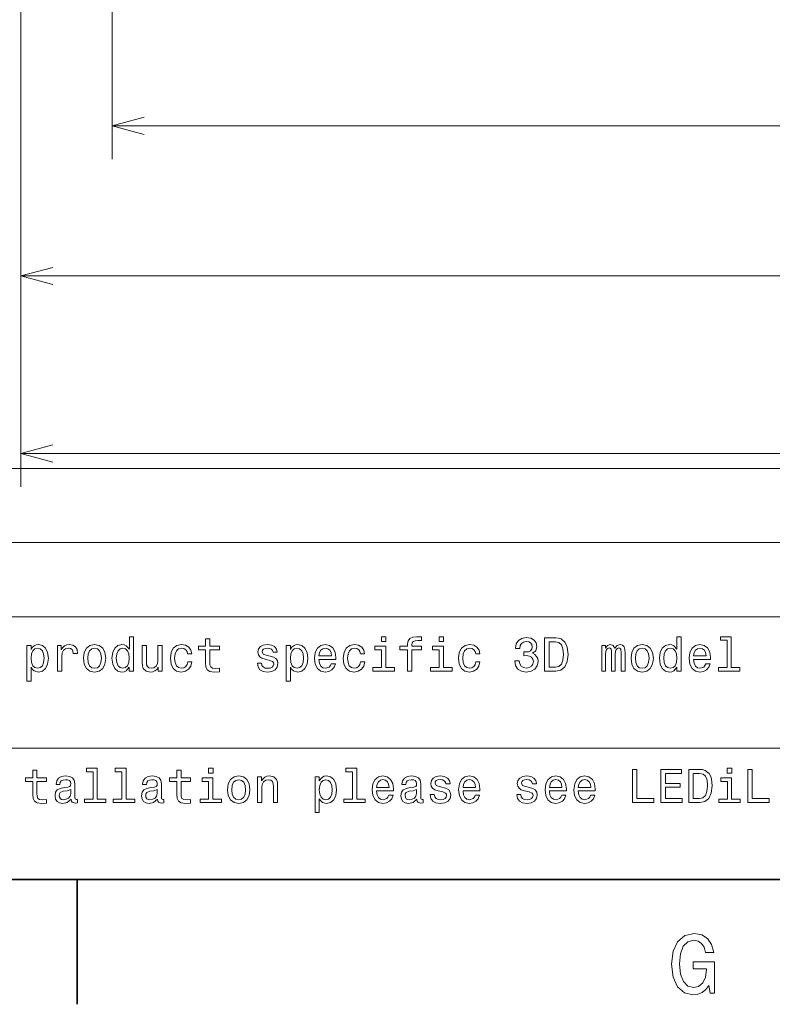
# Model space of a CAD drawing. Extents: x 0 to 594, y 0 to 420.
# Tile 3 of 33: x 71 to 116, y 2 to 62. Entities that reach past the tile are written whole.
import ezdxf

# ---------------------------------------------------------------- set-up
doc = ezdxf.new("R2010")
doc.units = 0

msp = doc.modelspace()

# ---------------------------------------------------------------- linework, layer by layer
at = {"color": 7, "lineweight": 13}
for p, q in [((76.5, 151.399994), (76.5, 53.348)), ((71, 120), (71, 33.643051)), ((71, 120), (71, 44.318169)), ((76.5, 55.348), (210, 55.348)), ((71, 46.318169), (210, 46.318169)), ((71, 35.643051), (349, 35.643051)), ((25, 34.731987), (155.380432, 34.731987)), ((25, 30.276655), (155.380432, 30.276655)), ((25, 25.821323), (155.380432, 25.821323)), ((25, 17.910662), (155.380432, 17.910662)), ((25, 10), (155.380432, 10))]:
    msp.add_line(p, q, dxfattribs=at)
at = {"color": 7, "lineweight": 35}
for p, q in [((10, 10), (584, 10)), ((74.400002, 10), (74.400002, 2.5))]:
    msp.add_line(p, q, dxfattribs=at)
at = {"color": 7, "lineweight": 13}
for points in [[(78.431854, 55.865639), (76.5, 55.348), (78.431854, 54.83036)], [(72.931854, 46.835808), (71, 46.318169), (72.931854, 45.800529)], [(72.931854, 36.16069), (71, 35.643051), (72.931854, 35.125412)]]:
    msp.add_lwpolyline(points, dxfattribs=at)
for points in [[(77.53315, 22.785301), (77.53315, 22.546108), (77.786758, 22.546108), (77.786758, 24.615273), (77.536034, 24.615273), (77.536034, 23.857347), (77.342949, 24.076368), (77.224792, 24.128241), (77.089348, 24.148415), (76.844391, 24.090776), (76.65419, 23.929394), (76.530273, 23.670027), (76.487045, 23.321323), (76.530273, 22.972622), (76.65419, 22.710373), (76.844391, 22.546108), (77.089348, 22.491354), (77.224792, 22.511526), (77.345833, 22.563398)], [(82.126816, 23.825647), (82.126816, 23.05043), (82.144104, 22.799711), (82.224792, 22.626801), (82.386177, 22.525936), (82.659958, 22.491354), (82.959671, 22.505762), (82.959671, 22.724783), (82.740646, 22.707491), (82.541794, 22.730547), (82.435165, 22.802593), (82.389061, 22.92363), (82.380417, 23.093658), (82.380417, 23.825647), (82.959671, 23.825647), (82.959671, 24.041786), (82.380417, 24.041786), (82.380417, 24.494236), (82.126816, 24.494236), (82.126816, 24.041786), (81.688766, 24.041786), (81.688766, 23.825647)], [(92.979843, 24.615273), (92.71183, 24.615273), (92.71183, 24.327087), (92.979843, 24.327087)], [(94.282433, 23.825647), (94.282433, 22.546108), (94.536041, 22.546108), (94.536041, 23.825647), (95.112404, 23.825647), (95.112404, 24.041786), (94.536041, 24.041786), (94.536041, 24.136887), (94.556213, 24.252159), (94.622498, 24.329969), (94.734886, 24.37608), (94.896271, 24.39337), (95.112404, 24.381844), (95.112404, 24.600863), (94.838631, 24.615273), (94.59079, 24.589336), (94.417885, 24.511526), (94.31414, 24.37608), (94.282433, 24.182995), (94.282433, 24.041786), (93.818459, 24.041786), (93.818459, 23.825647)], [(96.449585, 24.615273), (96.181572, 24.615273), (96.181572, 24.327087), (96.449585, 24.327087)], [(100.740654, 23.174351), (100.740654, 23.154177), (100.786758, 22.87752), (100.922211, 22.670027), (101.135468, 22.537462), (101.417885, 22.488472), (101.717598, 22.537462), (101.942383, 22.664265), (102.086472, 22.865993), (102.138344, 23.125359), (102.115295, 23.295387), (102.051888, 23.433716), (101.948143, 23.540344), (101.809814, 23.618155), (101.997139, 23.773773), (102.063416, 24.021612), (102.020187, 24.246397), (101.896271, 24.416426), (101.694542, 24.523054), (101.417885, 24.560516), (101.158516, 24.514408), (100.959671, 24.387608), (100.829987, 24.185877), (100.786758, 23.917866), (100.786758, 23.897694), (101.043243, 23.897694), (101.066299, 24.08213), (101.141228, 24.214697), (101.262268, 24.295387), (101.432297, 24.324205), (101.582153, 24.301151), (101.691658, 24.240633), (101.757942, 24.142651), (101.783882, 24.010086), (101.757942, 23.868876), (101.688782, 23.773773), (101.567741, 23.716137), (101.403473, 23.698847), (101.291084, 23.701729), (101.291084, 23.474062), (101.432297, 23.479826), (101.613853, 23.45389), (101.749298, 23.384726), (101.829987, 23.272333), (101.85881, 23.125359), (101.82711, 22.958212), (101.74353, 22.834293), (101.61097, 22.756483), (101.435173, 22.730547), (101.253624, 22.759365), (101.121056, 22.845819), (101.037483, 22.984148), (101.005783, 23.174351)], [(103.198868, 24.546108), (102.533157, 24.546108), (102.533157, 22.546108), (103.198868, 22.546108), (103.512985, 22.609509), (103.746414, 22.802593), (103.890511, 23.116713), (103.942383, 23.546108), (103.896271, 23.984148), (103.838638, 24.157059), (103.757942, 24.295387), (103.524513, 24.482708), (103.371773, 24.528816)], [(103.178696, 24.306915), (103.397713, 24.263687), (103.547569, 24.131123), (103.636909, 23.894812), (103.665726, 23.546108), (103.634026, 23.208933), (103.544685, 22.972622), (103.391953, 22.831411), (103.178696, 22.785301), (102.80117, 22.785301), (102.80117, 24.306915)], [(110.495697, 22.785301), (110.495697, 22.546108), (110.749298, 22.546108), (110.749298, 24.615273), (110.498581, 24.615273), (110.498581, 23.857347), (110.305496, 24.076368), (110.18734, 24.128241), (110.051895, 24.148415), (109.806938, 24.090776), (109.616737, 23.929394), (109.492813, 23.670027), (109.449585, 23.321323), (109.492813, 22.972622), (109.616737, 22.710373), (109.806938, 22.546108), (110.051895, 22.491354), (110.18734, 22.511526), (110.30838, 22.563398)], [(113.518753, 24.402016), (113.518753, 22.759365), (112.997139, 22.759365), (112.997139, 22.546108), (114.291092, 22.546108), (114.291092, 22.759365), (113.772354, 22.759365), (113.772354, 24.615273), (113.121063, 24.615273), (113.121063, 24.402016)], [(71.616722, 23.854465), (71.616722, 24.093658), (71.363121, 24.093658), (71.363121, 21.946684), (71.616722, 21.946684), (71.616722, 22.782419), (71.706055, 22.646973), (71.806923, 22.557636), (72.060532, 22.491354), (72.302597, 22.546108), (72.492798, 22.710373), (72.616722, 22.96974), (72.662827, 23.321323), (72.616722, 23.670027), (72.492798, 23.929394), (72.302597, 24.090776), (72.060532, 24.148415), (71.922195, 24.131123), (71.804047, 24.076368), (71.703178, 23.984148)], [(72.017303, 22.719019), (71.847275, 22.756483), (71.723351, 22.871758), (71.645538, 23.059076), (71.619606, 23.321323), (71.645538, 23.58069), (71.723351, 23.768011), (71.847275, 23.880402), (72.017303, 23.920748), (72.17292, 23.880402), (72.296837, 23.765129), (72.374649, 23.577808), (72.403465, 23.321323), (72.374649, 23.061958), (72.296837, 22.871758), (72.17292, 22.756483)], [(73.207504, 22.546108), (73.461105, 22.546108), (73.461105, 23.430834), (73.487045, 23.644091), (73.56485, 23.796829), (73.69165, 23.889048), (73.861679, 23.920748), (73.98848, 23.900576), (74.08358, 23.842937), (74.14122, 23.744955), (74.161392, 23.612391), (74.417877, 23.612391), (74.383293, 23.845819), (74.288193, 24.012966), (74.129692, 24.113831), (73.913551, 24.148415), (73.766579, 24.125359), (73.639778, 24.067722), (73.52739, 23.96974), (73.438049, 23.837175), (73.438049, 24.093658), (73.207504, 24.093658)], [(74.772339, 23.318443), (74.818451, 22.966858), (74.951019, 22.707491), (75.161392, 22.546108), (75.443817, 22.491354), (75.723351, 22.546108), (75.933731, 22.704609), (76.066292, 22.963976), (76.11528, 23.318443), (76.066292, 23.670027), (75.933731, 23.932276), (75.723351, 24.090776), (75.443817, 24.148415), (75.161392, 24.090776), (74.951019, 23.929394), (74.818451, 23.670027)], [(75.031708, 23.321323), (75.057648, 23.58069), (75.138336, 23.768011), (75.268021, 23.883284), (75.443817, 23.92363), (75.616722, 23.883284), (75.746407, 23.770891), (75.827103, 23.58069), (75.855911, 23.321323), (75.827103, 23.059076), (75.746407, 22.868876), (75.616722, 22.753601), (75.443817, 22.716137), (75.268021, 22.753601), (75.138336, 22.868876), (75.057648, 23.059076)], [(77.132576, 23.920748), (77.299721, 23.880402), (77.426521, 23.768011), (77.50145, 23.58069), (77.530273, 23.321323), (77.50145, 23.059076), (77.426521, 22.871758), (77.299721, 22.756483), (77.132576, 22.719019), (76.974075, 22.756483), (76.853035, 22.871758), (76.772339, 23.061958), (76.746407, 23.321323), (76.772339, 23.577808), (76.853035, 23.765129), (76.974075, 23.880402)], [(79.510101, 24.093658), (79.256493, 24.093658), (79.256493, 23.200287), (79.227676, 22.992794), (79.144104, 22.842937), (79.01442, 22.750719), (78.844391, 22.721901), (78.708939, 22.744955), (78.62249, 22.814119), (78.573502, 22.932276), (78.561966, 23.099422), (78.561966, 24.093658), (78.308365, 24.093658), (78.308365, 23.076368), (78.317017, 22.871758), (78.371765, 22.701727), (78.53891, 22.546108), (78.806931, 22.491354), (78.951019, 22.511526), (79.074936, 22.563398), (79.181564, 22.652737), (79.268021, 22.782419), (79.268021, 22.546108), (79.510101, 22.546108)], [(81.037476, 23.58069), (81.288193, 23.58069), (81.23632, 23.811237), (81.112404, 23.992794), (80.919319, 24.105186), (80.668594, 24.148415), (80.391937, 24.090776), (80.181564, 23.929394), (80.049004, 23.667145), (80.002892, 23.315561), (80.04612, 22.966858), (80.175804, 22.707491), (80.380417, 22.546108), (80.659958, 22.491354), (80.907791, 22.53458), (81.100876, 22.655619), (81.233444, 22.845819), (81.291077, 23.099422), (81.049004, 23.099422), (81.005775, 22.93804), (80.925079, 22.817001), (80.809814, 22.742073), (80.668594, 22.719019), (80.492805, 22.756483), (80.366005, 22.871758), (80.288193, 23.059076), (80.26226, 23.324205), (80.288193, 23.583572), (80.368881, 23.770891), (80.498566, 23.886166), (80.668594, 23.926512), (80.818451, 23.900576), (80.930847, 23.834293), (81.005775, 23.724783)], [(86.01442, 23.448126), (85.76947, 23.505762), (85.587906, 23.572044), (85.52739, 23.707491), (85.544678, 23.802593), (85.605202, 23.871758), (85.703186, 23.914984), (85.844391, 23.932276), (85.979843, 23.914984), (86.086472, 23.863111), (86.155632, 23.785301), (86.184448, 23.681555), (86.432289, 23.681555), (86.432289, 23.687319), (86.389061, 23.874638), (86.270905, 24.021612), (86.086472, 24.113831), (85.844391, 24.148415), (85.599442, 24.113831), (85.420761, 24.01873), (85.308365, 23.87752), (85.273788, 23.698847), (85.299728, 23.525936), (85.380417, 23.404898), (85.512985, 23.318443), (85.70607, 23.257923), (85.98848, 23.188759), (86.161392, 23.116713), (86.207504, 23.059076), (86.224792, 22.972622), (86.19886, 22.865993), (86.1297, 22.785301), (86.017303, 22.733429), (85.867447, 22.716137), (85.708946, 22.733429), (85.593674, 22.793947), (85.515862, 22.89193), (85.484161, 23.027376), (85.239204, 23.027376), (85.279556, 22.796829), (85.397705, 22.629683), (85.585022, 22.528818), (85.844391, 22.491354), (86.115288, 22.528818), (86.314133, 22.629683), (86.435165, 22.791065), (86.478394, 23.00144), (86.446701, 23.182997), (86.357361, 23.306915), (86.210388, 23.387608)], [(87.23056, 23.854465), (87.23056, 24.093658), (86.976959, 24.093658), (86.976959, 21.946684), (87.23056, 21.946684), (87.23056, 22.782419), (87.319901, 22.646973), (87.420761, 22.557636), (87.674362, 22.491354), (87.916443, 22.546108), (88.106644, 22.710373), (88.23056, 22.96974), (88.276672, 23.321323), (88.23056, 23.670027), (88.106644, 23.929394), (87.916443, 24.090776), (87.674362, 24.148415), (87.536041, 24.131123), (87.417877, 24.076368), (87.317017, 23.984148)], [(87.631134, 22.719019), (87.461105, 22.756483), (87.337189, 22.871758), (87.259384, 23.059076), (87.233444, 23.321323), (87.259384, 23.58069), (87.337189, 23.768011), (87.461105, 23.880402), (87.631134, 23.920748), (87.786758, 23.880402), (87.910675, 23.765129), (87.988487, 23.577808), (88.017303, 23.321323), (87.988487, 23.061958), (87.910675, 22.871758), (87.786758, 22.756483)], [(88.948135, 23.246397), (89.962555, 23.246397), (89.965431, 23.364552), (89.919327, 23.695965), (89.792526, 23.943802), (89.59079, 24.093658), (89.322784, 24.148415), (89.060532, 24.090776), (88.858803, 23.929394), (88.729126, 23.667145), (88.683014, 23.321323), (88.726242, 22.966858), (88.855927, 22.707491), (89.054764, 22.546108), (89.314133, 22.491354), (89.538918, 22.528818), (89.723358, 22.626801), (89.858803, 22.782419), (89.936615, 22.989912), (89.685898, 22.989912), (89.634018, 22.874638), (89.55909, 22.788183), (89.34584, 22.719019), (89.181564, 22.750719), (89.057648, 22.851583), (88.976959, 23.015848), (88.948135, 23.237751)], [(88.948135, 23.459652), (88.979843, 23.658501), (89.057648, 23.805473), (89.175812, 23.894812), (89.331421, 23.926512), (89.484161, 23.894812), (89.602318, 23.805473), (89.674362, 23.658501), (89.700302, 23.459652)], [(91.446701, 23.58069), (91.697418, 23.58069), (91.645546, 23.811237), (91.521629, 23.992794), (91.328545, 24.105186), (91.077827, 24.148415), (90.80117, 24.090776), (90.59079, 23.929394), (90.458229, 23.667145), (90.412117, 23.315561), (90.455345, 22.966858), (90.58503, 22.707491), (90.789642, 22.546108), (91.069176, 22.491354), (91.317017, 22.53458), (91.510101, 22.655619), (91.642662, 22.845819), (91.700302, 23.099422), (91.458229, 23.099422), (91.415001, 22.93804), (91.334305, 22.817001), (91.219032, 22.742073), (91.077827, 22.719019), (90.902031, 22.756483), (90.77523, 22.871758), (90.697418, 23.059076), (90.671486, 23.324205), (90.697418, 23.583572), (90.778114, 23.770891), (90.907799, 23.886166), (91.077827, 23.926512), (91.227676, 23.900576), (91.340073, 23.834293), (91.415001, 23.724783)], [(92.971199, 22.759365), (92.971199, 24.041786), (92.319901, 24.041786), (92.319901, 23.825647), (92.71759, 23.825647), (92.71759, 22.759365), (92.19886, 22.759365), (92.19886, 22.546108), (93.495689, 22.546108), (93.495689, 22.759365)], [(96.440941, 22.759365), (96.440941, 24.041786), (95.789642, 24.041786), (95.789642, 23.825647), (96.187332, 23.825647), (96.187332, 22.759365), (95.668602, 22.759365), (95.668602, 22.546108), (96.965431, 22.546108), (96.965431, 22.759365)], [(98.386185, 23.58069), (98.636902, 23.58069), (98.58503, 23.811237), (98.461113, 23.992794), (98.268028, 24.105186), (98.017311, 24.148415), (97.740654, 24.090776), (97.530273, 23.929394), (97.397713, 23.667145), (97.351601, 23.315561), (97.394829, 22.966858), (97.524513, 22.707491), (97.729126, 22.546108), (98.008659, 22.491354), (98.2565, 22.53458), (98.449585, 22.655619), (98.582146, 22.845819), (98.639786, 23.099422), (98.397713, 23.099422), (98.354485, 22.93804), (98.273788, 22.817001), (98.158516, 22.742073), (98.017311, 22.719019), (97.841515, 22.756483), (97.714714, 22.871758), (97.636902, 23.059076), (97.61097, 23.324205), (97.636902, 23.583572), (97.717598, 23.770891), (97.847282, 23.886166), (98.017311, 23.926512), (98.16716, 23.900576), (98.279556, 23.834293), (98.354485, 23.724783)], [(105.974083, 22.546108), (106.207512, 22.546108), (106.207512, 23.58069), (106.221924, 23.736309), (106.265152, 23.848701), (106.331429, 23.914984), (106.417885, 23.940922), (106.487053, 23.917866), (106.533157, 23.860229), (106.556213, 23.762247), (106.564857, 23.632565), (106.564857, 22.546108), (106.783882, 22.546108), (106.783882, 23.58069), (106.798294, 23.733429), (106.841515, 23.845819), (106.910683, 23.914984), (106.997139, 23.940922), (107.066299, 23.917866), (107.112411, 23.860229), (107.141228, 23.632565), (107.141228, 22.546108), (107.374657, 22.546108), (107.374657, 23.615273), (107.360252, 23.837175), (107.31414, 24.007204), (107.221924, 24.11095), (107.072067, 24.148415), (106.896271, 24.090776), (106.760826, 23.92363), (106.654198, 24.087894), (106.475525, 24.148415), (106.311256, 24.090776), (106.198868, 23.929394), (106.198868, 24.093658), (105.974083, 24.093658)], [(107.734894, 23.318443), (107.780998, 22.966858), (107.913567, 22.707491), (108.12394, 22.546108), (108.406357, 22.491354), (108.685898, 22.546108), (108.896271, 22.704609), (109.028839, 22.963976), (109.077827, 23.318443), (109.028839, 23.670027), (108.896271, 23.932276), (108.685898, 24.090776), (108.406357, 24.148415), (108.12394, 24.090776), (107.913567, 23.929394), (107.780998, 23.670027)], [(107.994255, 23.321323), (108.020195, 23.58069), (108.100883, 23.768011), (108.230568, 23.883284), (108.406357, 23.92363), (108.579269, 23.883284), (108.708954, 23.770891), (108.789642, 23.58069), (108.818466, 23.321323), (108.789642, 23.059076), (108.708954, 22.868876), (108.579269, 22.753601), (108.406357, 22.716137), (108.230568, 22.753601), (108.100883, 22.868876), (108.020195, 23.059076)], [(110.095123, 23.920748), (110.262268, 23.880402), (110.389069, 23.768011), (110.463997, 23.58069), (110.492813, 23.321323), (110.463997, 23.059076), (110.389069, 22.871758), (110.262268, 22.756483), (110.095123, 22.719019), (109.936623, 22.756483), (109.815582, 22.871758), (109.734894, 23.061958), (109.708954, 23.321323), (109.734894, 23.577808), (109.815582, 23.765129), (109.936623, 23.880402)], [(111.501465, 23.246397), (112.515869, 23.246397), (112.518753, 23.364552), (112.472641, 23.695965), (112.34584, 23.943802), (112.144112, 24.093658), (111.876099, 24.148415), (111.613853, 24.090776), (111.412125, 23.929394), (111.28244, 23.667145), (111.236336, 23.321323), (111.279564, 22.966858), (111.409241, 22.707491), (111.608093, 22.546108), (111.867455, 22.491354), (112.092239, 22.528818), (112.27668, 22.626801), (112.412125, 22.782419), (112.489937, 22.989912), (112.239212, 22.989912), (112.18734, 22.874638), (112.112411, 22.788183), (111.899155, 22.719019), (111.734894, 22.750719), (111.61097, 22.851583), (111.530281, 23.015848), (111.501465, 23.237751)], [(111.501465, 23.459652), (111.533165, 23.658501), (111.61097, 23.805473), (111.729126, 23.894812), (111.88475, 23.926512), (112.037483, 23.894812), (112.15564, 23.805473), (112.227684, 23.658501), (112.253624, 23.459652)], [(75.351593, 16.491354), (75.351593, 14.848702), (74.829979, 14.848702), (74.829979, 14.635446), (76.123932, 14.635446), (76.123932, 14.848702), (75.605194, 14.848702), (75.605194, 16.704609), (74.953903, 16.704609), (74.953903, 16.491354)], [(77.086464, 16.491354), (77.086464, 14.848702), (76.56485, 14.848702), (76.56485, 14.635446), (77.858795, 14.635446), (77.858795, 14.848702), (77.340073, 14.848702), (77.340073, 16.704609), (76.688766, 16.704609), (76.688766, 16.491354)], [(82.570618, 16.704609), (82.302605, 16.704609), (82.302605, 16.416426), (82.570618, 16.416426)], [(90.965431, 16.491354), (90.965431, 14.848702), (90.443817, 14.848702), (90.443817, 14.635446), (91.73777, 14.635446), (91.73777, 14.848702), (91.219032, 14.848702), (91.219032, 16.704609), (90.567741, 16.704609), (90.567741, 16.491354)], [(107.821342, 14.635446), (109.106651, 14.635446), (109.106651, 14.877521), (108.086479, 14.877521), (108.086479, 16.635445), (107.821342, 16.635445)], [(109.536041, 14.635446), (110.804054, 14.635446), (110.804054, 14.877521), (109.80117, 14.877521), (109.80117, 15.554754), (110.694542, 15.554754), (110.694542, 15.793947), (109.80117, 15.793947), (109.80117, 16.393372), (110.780998, 16.393372), (110.780998, 16.635445), (109.536041, 16.635445)], [(111.873222, 16.635445), (111.207512, 16.635445), (111.207512, 14.635446), (111.873222, 14.635446), (112.18734, 14.698846), (112.420769, 14.89193), (112.564865, 15.206051), (112.616737, 15.635446), (112.570625, 16.073486), (112.512993, 16.246397), (112.432297, 16.384726), (112.198868, 16.572044), (112.046127, 16.618155)], [(113.798294, 16.704609), (113.530281, 16.704609), (113.530281, 16.416426), (113.798294, 16.416426)], [(114.760826, 14.635446), (116.046135, 14.635446), (116.046135, 14.877521), (115.025963, 14.877521), (115.025963, 16.635445), (114.760826, 16.635445)], [(71.71759, 15.914985), (71.71759, 15.139769), (71.734879, 14.889048), (71.815567, 14.716137), (71.976952, 14.615273), (72.250732, 14.58069), (72.550446, 14.595099), (72.550446, 14.81412), (72.331421, 14.796829), (72.132568, 14.819883), (72.02594, 14.89193), (71.979836, 15.012967), (71.971191, 15.182996), (71.971191, 15.914985), (72.550446, 15.914985), (72.550446, 16.131123), (71.971191, 16.131123), (71.971191, 16.583572), (71.71759, 16.583572), (71.71759, 16.131123), (71.279541, 16.131123), (71.279541, 15.914985)], [(74.031708, 14.837174), (74.031708, 14.828529), (74.04612, 14.730546), (74.08934, 14.661382), (74.270905, 14.606627), (74.412109, 14.629682), (74.412109, 14.825647), (74.351593, 14.817001), (74.270905, 14.854465), (74.256493, 14.96974), (74.256493, 15.770892), (74.221909, 15.975503), (74.121048, 16.119595), (73.945251, 16.206051), (73.697418, 16.237751), (73.455338, 16.203169), (73.276665, 16.105186), (73.164276, 15.952449), (73.126808, 15.750719), (73.126808, 15.733428), (73.354477, 15.733428), (73.374649, 15.854465), (73.438049, 15.940921), (73.541794, 15.992794), (73.688766, 16.012966), (73.829979, 15.998558), (73.930847, 15.95533), (73.991364, 15.880403), (74.011536, 15.776656), (74.000008, 15.655619), (73.953903, 15.595099), (73.838623, 15.566281), (73.622482, 15.543226), (73.374649, 15.491353), (73.198853, 15.399135), (73.095108, 15.255042), (73.063408, 15.041785), (73.092224, 14.851583), (73.181564, 14.710374), (73.325653, 14.621037), (73.524506, 14.589336), (73.792511, 14.649855)], [(79.23632, 14.837174), (79.23632, 14.828529), (79.250732, 14.730546), (79.293961, 14.661382), (79.47551, 14.606627), (79.61673, 14.629682), (79.61673, 14.825647), (79.556206, 14.817001), (79.47551, 14.854465), (79.461105, 14.96974), (79.461105, 15.770892), (79.426521, 15.975503), (79.325653, 16.119595), (79.149864, 16.206051), (78.902023, 16.237751), (78.659958, 16.203169), (78.481277, 16.105186), (78.368881, 15.952449), (78.331421, 15.750719), (78.331421, 15.733428), (78.55909, 15.733428), (78.579262, 15.854465), (78.642662, 15.940921), (78.746407, 15.992794), (78.893387, 16.012966), (79.034592, 15.998558), (79.135452, 15.95533), (79.195976, 15.880403), (79.216148, 15.776656), (79.20462, 15.655619), (79.158508, 15.595099), (79.043243, 15.566281), (78.827103, 15.543226), (78.579262, 15.491353), (78.403473, 15.399135), (78.299721, 15.255042), (78.268021, 15.041785), (78.296844, 14.851583), (78.386177, 14.710374), (78.530273, 14.621037), (78.729118, 14.589336), (78.997131, 14.649855)], [(80.391937, 15.914985), (80.391937, 15.139769), (80.409233, 14.889048), (80.489929, 14.716137), (80.651306, 14.615273), (80.925079, 14.58069), (81.224792, 14.595099), (81.224792, 14.81412), (81.005775, 14.796829), (80.806931, 14.819883), (80.700302, 14.89193), (80.65419, 15.012967), (80.645538, 15.182996), (80.645538, 15.914985), (81.224792, 15.914985), (81.224792, 16.131123), (80.645538, 16.131123), (80.645538, 16.583572), (80.391937, 16.583572), (80.391937, 16.131123), (79.953903, 16.131123), (79.953903, 15.914985)], [(82.561966, 14.848702), (82.561966, 16.131123), (81.910675, 16.131123), (81.910675, 15.914985), (82.308365, 15.914985), (82.308365, 14.848702), (81.789642, 14.848702), (81.789642, 14.635446), (83.086472, 14.635446), (83.086472, 14.848702)], [(83.446701, 15.40778), (83.492805, 15.056195), (83.625374, 14.796829), (83.835747, 14.635446), (84.118164, 14.58069), (84.397705, 14.635446), (84.608078, 14.793947), (84.740646, 15.053313), (84.789642, 15.40778), (84.740646, 15.759365), (84.608078, 16.021612), (84.397705, 16.180115), (84.118164, 16.237751), (83.835747, 16.180115), (83.625374, 16.01873), (83.492805, 15.759365)], [(83.706062, 15.410662), (83.732002, 15.670028), (83.812691, 15.857347), (83.942375, 15.972621), (84.118164, 16.012966), (84.291077, 15.972621), (84.420761, 15.860229), (84.50145, 15.670028), (84.530273, 15.410662), (84.50145, 15.148414), (84.420761, 14.958212), (84.291077, 14.842938), (84.118164, 14.805474), (83.942375, 14.842938), (83.812691, 14.958212), (83.732002, 15.148414)], [(85.2565, 14.635446), (85.510101, 14.635446), (85.510101, 15.528817), (85.536041, 15.733428), (85.619614, 15.883285), (85.74929, 15.975503), (85.922203, 16.010086), (86.060532, 15.981267), (86.146988, 15.903457), (86.190216, 15.773774), (86.20462, 15.600863), (86.20462, 14.635446), (86.458221, 14.635446), (86.458221, 15.652737), (86.446701, 15.857347), (86.394821, 16.027376), (86.224792, 16.182997), (85.959671, 16.237751), (85.812691, 16.217579), (85.688774, 16.162823), (85.582146, 16.070604), (85.498573, 15.946685), (85.498573, 16.182997), (85.2565, 16.182997)], [(88.965431, 15.943803), (88.965431, 16.182997), (88.71183, 16.182997), (88.71183, 14.036022), (88.965431, 14.036022), (88.965431, 14.871757), (89.054764, 14.73631), (89.155632, 14.646973), (89.409241, 14.58069), (89.651306, 14.635446), (89.841507, 14.79971), (89.965431, 15.059076), (90.011543, 15.410662), (89.965431, 15.759365), (89.841507, 16.01873), (89.651306, 16.180115), (89.409241, 16.237751), (89.270905, 16.220459), (89.152756, 16.165705), (89.051888, 16.073486)], [(89.366013, 14.808356), (89.195984, 14.84582), (89.07206, 14.961094), (88.994247, 15.148414), (88.968315, 15.410662), (88.994247, 15.670028), (89.07206, 15.857347), (89.195984, 15.96974), (89.366013, 16.010086), (89.521629, 15.96974), (89.645546, 15.854465), (89.723358, 15.667146), (89.752174, 15.410662), (89.723358, 15.151296), (89.645546, 14.961094), (89.521629, 14.84582)], [(92.417885, 15.335733), (93.432289, 15.335733), (93.435173, 15.45389), (93.389061, 15.785301), (93.26226, 16.03314), (93.060532, 16.182997), (92.792519, 16.237751), (92.530273, 16.180115), (92.328545, 16.01873), (92.19886, 15.756483), (92.152756, 15.410662), (92.195984, 15.056195), (92.325661, 14.796829), (92.524513, 14.635446), (92.783875, 14.58069), (93.008659, 14.618155), (93.1931, 14.716137), (93.328545, 14.871757), (93.406357, 15.079249), (93.155632, 15.079249), (93.10376, 14.963976), (93.028831, 14.877521), (92.815575, 14.808356), (92.651314, 14.840056), (92.52739, 14.940921), (92.446701, 15.105186), (92.417885, 15.327088)], [(92.417885, 15.54899), (92.449585, 15.747837), (92.52739, 15.894812), (92.645546, 15.984149), (92.80117, 16.015848), (92.953903, 15.984149), (93.07206, 15.894812), (93.144104, 15.747837), (93.170044, 15.54899)], [(94.850159, 14.837174), (94.850159, 14.828529), (94.864571, 14.730546), (94.907799, 14.661382), (95.089355, 14.606627), (95.23056, 14.629682), (95.23056, 14.825647), (95.170044, 14.817001), (95.089355, 14.854465), (95.074944, 14.96974), (95.074944, 15.770892), (95.040359, 15.975503), (94.939499, 16.119595), (94.763702, 16.206051), (94.515869, 16.237751), (94.273788, 16.203169), (94.095116, 16.105186), (93.982727, 15.952449), (93.945259, 15.750719), (93.945259, 15.733428), (94.172928, 15.733428), (94.1931, 15.854465), (94.2565, 15.940921), (94.360245, 15.992794), (94.507217, 16.012966), (94.64843, 15.998558), (94.749298, 15.95533), (94.809814, 15.880403), (94.829987, 15.776656), (94.818459, 15.655619), (94.772346, 15.595099), (94.657074, 15.566281), (94.440941, 15.543226), (94.1931, 15.491353), (94.017303, 15.399135), (93.913559, 15.255042), (93.881859, 15.041785), (93.910675, 14.851583), (94.000015, 14.710374), (94.144104, 14.621037), (94.342957, 14.589336), (94.61097, 14.649855)], [(96.423645, 15.537463), (96.178688, 15.595099), (95.997131, 15.661383), (95.936615, 15.796829), (95.953903, 15.89193), (96.014427, 15.961094), (96.112411, 16.004322), (96.253616, 16.021612), (96.389069, 16.004322), (96.495697, 15.952449), (96.564857, 15.874639), (96.593674, 15.770892), (96.841515, 15.770892), (96.841515, 15.776656), (96.798286, 15.963976), (96.68013, 16.11095), (96.495697, 16.203169), (96.253616, 16.237751), (96.008659, 16.203169), (95.829987, 16.108068), (95.717598, 15.966858), (95.683014, 15.788183), (95.708946, 15.615273), (95.789642, 15.494235), (95.922203, 15.40778), (96.115288, 15.347261), (96.397713, 15.278097), (96.570618, 15.206051), (96.61673, 15.148414), (96.634026, 15.061958), (96.608086, 14.95533), (96.538918, 14.874639), (96.426529, 14.822765), (96.276672, 14.805474), (96.118172, 14.822765), (96.002899, 14.883285), (95.925087, 14.981267), (95.893387, 15.116714), (95.64843, 15.116714), (95.688774, 14.886166), (95.806931, 14.719019), (95.994255, 14.618155), (96.253616, 14.58069), (96.524513, 14.618155), (96.723358, 14.719019), (96.844398, 14.880403), (96.887627, 15.090777), (96.855927, 15.272333), (96.766586, 15.396253), (96.619614, 15.476944)], [(97.622498, 15.335733), (98.636902, 15.335733), (98.639786, 15.45389), (98.593674, 15.785301), (98.466873, 16.03314), (98.265144, 16.182997), (97.997131, 16.237751), (97.734886, 16.180115), (97.533157, 16.01873), (97.403473, 15.756483), (97.357368, 15.410662), (97.400597, 15.056195), (97.530273, 14.796829), (97.729126, 14.635446), (97.988487, 14.58069), (98.213272, 14.618155), (98.397713, 14.716137), (98.533157, 14.871757), (98.61097, 15.079249), (98.360245, 15.079249), (98.308372, 14.963976), (98.233444, 14.877521), (98.020187, 14.808356), (97.855927, 14.840056), (97.732002, 14.940921), (97.651314, 15.105186), (97.622498, 15.327088)], [(97.622498, 15.54899), (97.654198, 15.747837), (97.732002, 15.894812), (97.850159, 15.984149), (98.005783, 16.015848), (98.158516, 15.984149), (98.276672, 15.894812), (98.348717, 15.747837), (98.374657, 15.54899)], [(101.628258, 15.537463), (101.383301, 15.595099), (101.201744, 15.661383), (101.141228, 15.796829), (101.158516, 15.89193), (101.21904, 15.961094), (101.317024, 16.004322), (101.458229, 16.021612), (101.593681, 16.004322), (101.70031, 15.952449), (101.76947, 15.874639), (101.798286, 15.770892), (102.046127, 15.770892), (102.046127, 15.776656), (102.002899, 15.963976), (101.884743, 16.11095), (101.70031, 16.203169), (101.458229, 16.237751), (101.213272, 16.203169), (101.034599, 16.108068), (100.922211, 15.966858), (100.887627, 15.788183), (100.913559, 15.615273), (100.994255, 15.494235), (101.126816, 15.40778), (101.319901, 15.347261), (101.602325, 15.278097), (101.77523, 15.206051), (101.821342, 15.148414), (101.838638, 15.061958), (101.812698, 14.95533), (101.74353, 14.874639), (101.631142, 14.822765), (101.481285, 14.805474), (101.322784, 14.822765), (101.207512, 14.883285), (101.1297, 14.981267), (101.098, 15.116714), (100.853043, 15.116714), (100.893387, 14.886166), (101.011543, 14.719019), (101.198868, 14.618155), (101.458229, 14.58069), (101.729126, 14.618155), (101.927971, 14.719019), (102.049011, 14.880403), (102.092239, 15.090777), (102.060539, 15.272333), (101.971199, 15.396253), (101.824226, 15.476944)], [(102.82711, 15.335733), (103.841515, 15.335733), (103.844398, 15.45389), (103.798286, 15.785301), (103.671486, 16.03314), (103.469757, 16.182997), (103.201744, 16.237751), (102.939499, 16.180115), (102.73777, 16.01873), (102.608086, 15.756483), (102.561981, 15.410662), (102.605209, 15.056195), (102.734886, 14.796829), (102.933739, 14.635446), (103.1931, 14.58069), (103.417885, 14.618155), (103.602325, 14.716137), (103.73777, 14.871757), (103.815582, 15.079249), (103.564857, 15.079249), (103.512985, 14.963976), (103.438057, 14.877521), (103.2248, 14.808356), (103.060539, 14.840056), (102.936615, 14.940921), (102.855927, 15.105186), (102.82711, 15.327088)], [(102.82711, 15.54899), (102.85881, 15.747837), (102.936615, 15.894812), (103.054771, 15.984149), (103.210396, 16.015848), (103.363129, 15.984149), (103.481285, 15.894812), (103.553329, 15.747837), (103.579269, 15.54899)], [(104.561981, 15.335733), (105.576385, 15.335733), (105.579269, 15.45389), (105.533157, 15.785301), (105.406357, 16.03314), (105.204628, 16.182997), (104.936615, 16.237751), (104.67437, 16.180115), (104.472641, 16.01873), (104.342957, 15.756483), (104.296852, 15.410662), (104.34008, 15.056195), (104.469757, 14.796829), (104.66861, 14.635446), (104.927971, 14.58069), (105.152756, 14.618155), (105.337196, 14.716137), (105.472641, 14.871757), (105.550453, 15.079249), (105.299728, 15.079249), (105.247856, 14.963976), (105.172928, 14.877521), (104.959671, 14.808356), (104.79541, 14.840056), (104.671486, 14.940921), (104.590797, 15.105186), (104.561981, 15.327088)], [(104.561981, 15.54899), (104.593681, 15.747837), (104.671486, 15.894812), (104.789642, 15.984149), (104.945267, 16.015848), (105.098, 15.984149), (105.216156, 15.894812), (105.2882, 15.747837), (105.31414, 15.54899)], [(111.85305, 16.396252), (112.072067, 16.353025), (112.221924, 16.220459), (112.311264, 15.984149), (112.34008, 15.635446), (112.30838, 15.29827), (112.21904, 15.061958), (112.066307, 14.920748), (111.85305, 14.874639), (111.475525, 14.874639), (111.475525, 16.396252)], [(113.78965, 14.848702), (113.78965, 16.131123), (113.138351, 16.131123), (113.138351, 15.914985), (113.536041, 15.914985), (113.536041, 14.848702), (113.017311, 14.848702), (113.017311, 14.635446), (114.31414, 14.635446), (114.31414, 14.848702)], [(74.002892, 15.177233), (73.968307, 15.027376), (73.876091, 14.912103), (73.737762, 14.837174), (73.567734, 14.811238), (73.458221, 14.825647), (73.380417, 14.871757), (73.331421, 14.952449), (73.317017, 15.06484), (73.328537, 15.165705), (73.374649, 15.237751), (73.559082, 15.318442), (73.792511, 15.353024), (74.002892, 15.422189)], [(79.207504, 15.177233), (79.17292, 15.027376), (79.080704, 14.912103), (78.942375, 14.837174), (78.772339, 14.811238), (78.662834, 14.825647), (78.585022, 14.871757), (78.536034, 14.952449), (78.521622, 15.06484), (78.53315, 15.165705), (78.579262, 15.237751), (78.763702, 15.318442), (78.997131, 15.353024), (79.207504, 15.422189)], [(94.821342, 15.177233), (94.786758, 15.027376), (94.694542, 14.912103), (94.556213, 14.837174), (94.386185, 14.811238), (94.276672, 14.825647), (94.19886, 14.871757), (94.149872, 14.952449), (94.13546, 15.06484), (94.146988, 15.165705), (94.1931, 15.237751), (94.377541, 15.318442), (94.61097, 15.353024), (94.821342, 15.422189)], [(112.422913, 3.635807), (112.508644, 3.166787), (112.760803, 3.166787), (112.760803, 5.057997), (111.484871, 5.057997), (111.484871, 4.629323), (112.271614, 4.629323), (112.271614, 4.599063), (112.21109, 4.135087), (112.049713, 3.792147), (111.802589, 3.575288), (111.494957, 3.504683), (111.152016, 3.595461), (110.884727, 3.867795), (110.713257, 4.316643), (110.652733, 4.931916), (110.708214, 5.542147), (110.879684, 5.990994), (111.152016, 6.263329), (111.520172, 6.35915), (111.772331, 6.308718), (111.979103, 6.167507), (112.130402, 5.930475), (112.216141, 5.612752), (112.715416, 5.612752), (112.58429, 6.096902), (112.337173, 6.460014), (111.989189, 6.681916), (111.55043, 6.762608), (110.975502, 6.636527), (110.541786, 6.268372), (110.264404, 5.6884), (110.168587, 4.916787), (110.264404, 4.14013), (110.541786, 3.560158), (110.950287, 3.192003), (111.464699, 3.070965), (111.752159, 3.111311), (112.009361, 3.212176), (112.23127, 3.388689)]]:
    msp.add_lwpolyline(points, close=True, dxfattribs=at)

doc.saveas('drawing.dxf')
